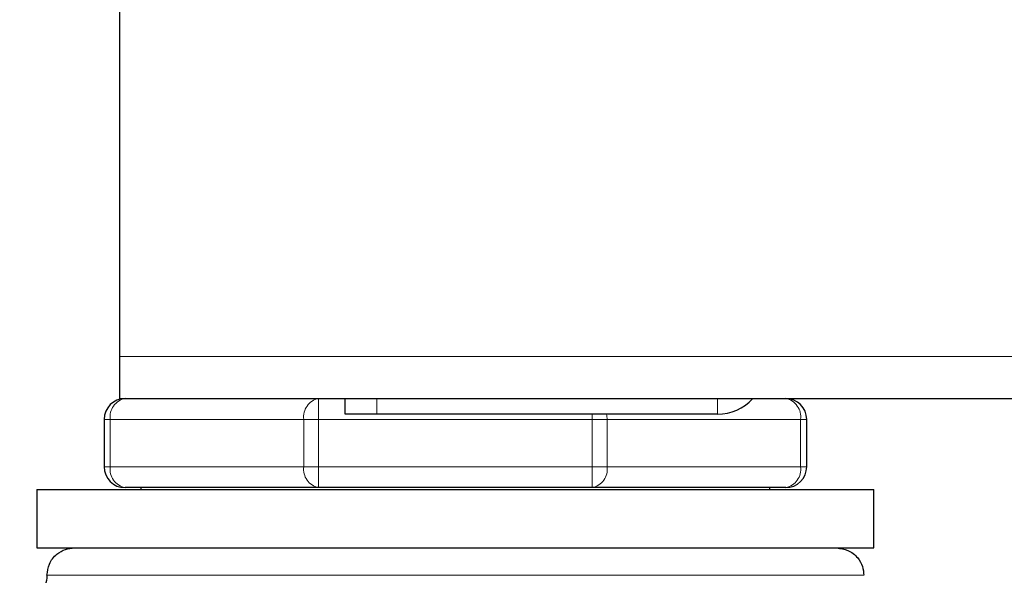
# Model space of a CAD drawing. Header units: millimetres. Extents: x 31 to 245, y 68 to 148.
# Tile 62 of 72: x 218.5 to 220.38, y 69.6 to 70.66. Entities that reach past the tile are written whole.
import ezdxf

# ---------------------------------------------------------------- set-up
doc = ezdxf.new("R2010")
doc.units = ezdxf.units.MM
doc.linetypes.add('PHANTOM', pattern=[12.7, 6.35, -1.27, 1.27, -1.27, 1.27, -1.27])

msp = doc.modelspace()

# ---------------------------------------------------------------- linework, layer by layer
at = {"color": 7, "linetype": 'Continuous', "lineweight": 25}
for p, q in [((218.6892, 70.0148), (218.6892, 70.7348)), ((218.6892, 69.9348), (218.6892, 70.0148)), ((218.6892, 69.9348), (244.8092, 69.9348)), ((219.1191, 69.9048), (219.1191, 69.9348)), ((219.1792, 69.9048), (219.1191, 69.9048)), ((219.8291, 69.9048), (219.1792, 69.9048)), ((218.6591, 69.8948), (218.6591, 69.8048)), ((219.9992, 69.8048), (219.9992, 69.8948)), ((218.531, 69.7613), (218.531, 69.6498)), ((218.531, 69.7613), (219.3292, 69.7613)), ((219.0682, 69.7648), (218.6992, 69.7648)), ((218.7291, 69.7648), (218.7291, 69.7613)), ((219.5901, 69.7648), (219.0682, 69.7648)), ((219.3292, 69.7613), (220.1273, 69.7613)), ((219.9591, 69.7648), (219.5901, 69.7648)), ((219.9291, 69.7613), (219.9291, 69.7648)), ((220.1273, 69.6498), (220.1273, 69.7613)), ((218.531, 69.6498), (219.3292, 69.6498)), ((219.3292, 69.6498), (220.1273, 69.6498))]:
    msp.add_line(p, q, dxfattribs=at)
at = {"color": 8, "linetype": 'PHANTOM', "lineweight": 18}
for p, q in [((218.6892, 70.0148), (244.8092, 70.0148)), ((219.0682, 69.8948), (219.0682, 69.9348)), ((219.1792, 69.9348), (219.1792, 69.9048)), ((219.8291, 69.9348), (219.8291, 69.9048)), ((219.5901, 69.9048), (219.5901, 69.8948)), ((218.6709, 69.8948), (218.6591, 69.8948)), ((218.6709, 69.8048), (218.6709, 69.8948)), ((218.6709, 69.8948), (219.0399, 69.8948)), ((219.0399, 69.8948), (219.0399, 69.8048)), ((219.0399, 69.8948), (219.0682, 69.8948)), ((219.0682, 69.8948), (219.5901, 69.8948)), ((219.0682, 69.8048), (219.0682, 69.8948)), ((219.5901, 69.8948), (219.5901, 69.8048)), ((219.6184, 69.8948), (219.5901, 69.8948)), ((219.6184, 69.8048), (219.6184, 69.8948)), ((219.6184, 69.8948), (219.9874, 69.8948)), ((219.9874, 69.8948), (219.9874, 69.8048)), ((219.9992, 69.8948), (219.9874, 69.8948)), ((218.6709, 69.8048), (218.6591, 69.8048)), ((218.6709, 69.8048), (219.0399, 69.8048)), ((219.0399, 69.8048), (219.0682, 69.8048)), ((219.0682, 69.8048), (219.5901, 69.8048)), ((219.0682, 69.7648), (219.0682, 69.8048)), ((219.6184, 69.8048), (219.5901, 69.8048)), ((219.5901, 69.8048), (219.5901, 69.7648)), ((219.6184, 69.8048), (219.9874, 69.8048)), ((219.9992, 69.8048), (219.9874, 69.8048)), ((218.5501, 69.5977), (220.1082, 69.5977))]:
    msp.add_line(p, q, dxfattribs=at)
at = {"color": 8, "linetype": 'PHANTOM', "lineweight": 18, "flags": 128}
msp.add_lwpolyline([(219.6184, 69.8948), (219.6178, 69.9026), (219.6175, 69.9048)], dxfattribs=at)
at = {"color": 7, "linetype": 'Continuous', "lineweight": 25}
for centre, radius, start, end in [((218.6992, 69.8948), 0.04, 90, 180), ((219.8291, 69.9948), 0.09, 270, 318.1897), ((219.9591, 69.8948), 0.04, 0, 90), ((218.6992, 69.8048), 0.04, 180, 270), ((219.9591, 69.8048), 0.04, 270, 360)]:
    msp.add_arc(centre, radius, start, end, dxfattribs=at)
at = {"color": 8, "linetype": 'PHANTOM', "lineweight": 18}
for centre, start, end in [((218.7062, 69.8998), 101.4202, 188.0501), ((219.0753, 69.8998), 101.4228, 188.0497), ((219.9521, 69.8998), 351.9512, 78.5786), ((218.7062, 69.7998), 171.95, 258.5798), ((219.0753, 69.7998), 171.9503, 258.5772), ((219.583, 69.7998), 281.4202, 8.05), ((219.9521, 69.7998), 281.4214, 8.0488)]:
    msp.add_arc(centre, 0.0357, start, end, dxfattribs=at)
at = {"color": 7, "linetype": 'Continuous', "lineweight": 25}
for points, knots in [([(218.5501, 69.5977), (218.551, 69.6051), (218.5529, 69.6204), (218.567, 69.6379), (218.5845, 69.6481), (218.5964, 69.6492), (218.6022, 69.6498)], [0, 0, 0, 0, 0.27026, 0.562428, 0.789735, 1, 1, 1, 1]), ([(220.0561, 69.6498), (220.0635, 69.6488), (220.0789, 69.6469), (220.0963, 69.6329), (220.1065, 69.6153), (220.1076, 69.6034), (220.1082, 69.5977)], [0, 0, 0, 0, 0.270268, 0.562432, 0.789739, 1, 1, 1, 1]), ([(218.5501, 69.5977), (218.5494, 69.5912), (218.5484, 69.5811), (218.5419, 69.569), (218.5351, 69.5606), (218.5268, 69.5539), (218.5147, 69.5474), (218.5046, 69.5464), (218.4981, 69.5457)], [0, 0, 0, 0, 0.239458, 0.368364, 0.5, 0.631643, 0.760549, 1, 1, 1, 1])]:
    msp.add_open_spline(points, degree=3, knots=knots, dxfattribs=at)

doc.saveas('drawing.dxf')
